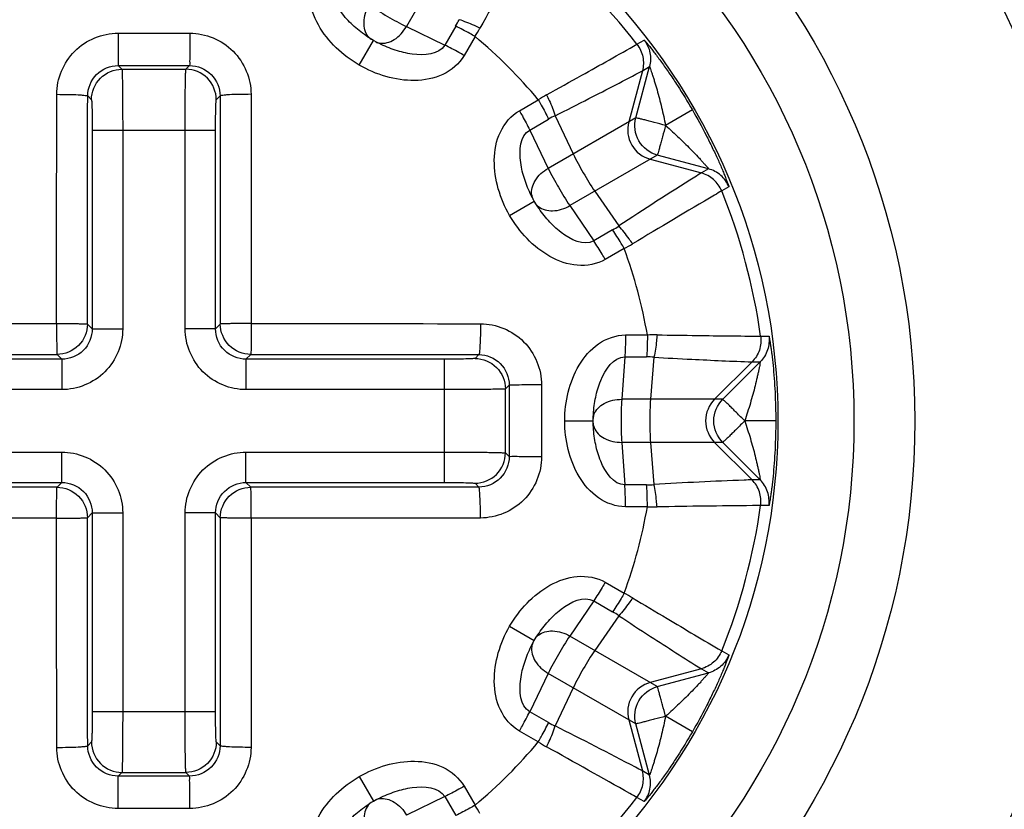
# Model space of a CAD drawing. Header units: millimetres. Extents: x 0 to 4000, y 0 to 3000.
# Tile 156 of 171: x 3214 to 3231, y 1613 to 1626. Entities that reach past the tile are written whole.
import ezdxf

# ---------------------------------------------------------------- set-up
doc = ezdxf.new("R2010")
doc.units = ezdxf.units.MM
doc.header["$LTSCALE"] = 219.99956
doc.layers.get('0').update_dxf_attribs({"linetype": 'CONTINUOUS'})

msp = doc.modelspace()

# ---------------------------------------------------------------- linework, layer by layer
at = {"color": 9, "linetype": 'CONTINUOUS'}
for p, q in [((3221.613, 1627.596), (3220.783, 1626.159)), ((3216.045, 1626.049), (3217.225, 1626.049)), ((3220.783, 1626.159), (3221.412, 1625.854)), ((3221.592, 1626.165), (3221.412, 1625.854)), ((3220.009, 1625.525), (3220.242, 1625.929)), ((3221.91, 1625.995), (3221.73, 1625.683)), ((3224.57, 1625.869), (3224.688, 1625.937)), ((3216.048, 1625.517), (3216.109, 1625.456)), ((3216.048, 1625.517), (3217.222, 1625.517)), ((3216.109, 1625.456), (3217.16, 1625.456)), ((3217.16, 1625.456), (3217.222, 1625.517)), ((3224.659, 1625.432), (3224.434, 1624.591)), ((3224.55, 1624.658), (3224.776, 1625.5)), ((3224.659, 1625.432), (3224.776, 1625.5)), ((3215.547, 1625.018), (3215.609, 1624.956)), ((3217.66, 1624.956), (3217.723, 1625.018)), ((3222.638, 1624.776), (3222.949, 1624.956)), ((3225.481, 1624.788), (3225.041, 1624.533)), ((3222.808, 1624.458), (3223.119, 1624.637)), ((3224.55, 1624.658), (3223.113, 1623.829)), ((3223.226, 1624.694), (3223.523, 1624.065)), ((3215.622, 1624.456), (3217.647, 1624.456)), ((3215.622, 1624.456), (3215.622, 1621.193)), ((3216.122, 1624.456), (3216.122, 1621.193)), ((3217.148, 1621.193), (3217.148, 1624.456)), ((3217.647, 1621.193), (3217.647, 1624.456)), ((3222.808, 1624.458), (3223.113, 1623.829)), ((3224.904, 1624.046), (3223.467, 1623.216)), ((3224.787, 1623.979), (3225.628, 1623.754)), ((3225.746, 1623.82), (3224.904, 1624.046)), ((3225.746, 1623.82), (3225.628, 1623.754)), ((3226.079, 1623.526), (3225.962, 1623.458)), ((3223.876, 1623.453), (3224.272, 1622.882)), ((3222.479, 1623.055), (3222.883, 1623.288)), ((3223.467, 1623.216), (3223.859, 1622.638)), ((3224.17, 1622.817), (3223.859, 1622.638)), ((3224.361, 1622.511), (3224.049, 1622.331)), ((3215.543, 1621.271), (3215.622, 1621.193)), ((3215.622, 1621.193), (3216.122, 1621.193)), ((3217.647, 1621.193), (3217.148, 1621.193)), ((3217.647, 1621.193), (3217.726, 1621.271)), ((3224.382, 1621.092), (3224.741, 1621.092)), ((3226.601, 1621.072), (3226.737, 1621.072)), ((3215.044, 1620.772), (3215.122, 1620.693)), ((3218.147, 1620.693), (3218.226, 1620.772)), ((3221.973, 1620.768), (3221.91, 1620.706)), ((3224.37, 1620.731), (3224.32, 1620.034)), ((3224.37, 1620.731), (3224.729, 1620.731)), ((3224.85, 1620.726), (3224.793, 1620.034)), ((3215.122, 1620.693), (3211.859, 1620.693)), ((3215.122, 1620.693), (3215.122, 1620.193)), ((3221.411, 1620.693), (3218.147, 1620.693)), ((3218.147, 1620.693), (3218.147, 1620.193)), ((3221.411, 1618.667), (3221.411, 1620.693)), ((3226.46, 1620.649), (3225.844, 1620.034)), ((3225.979, 1620.034), (3226.595, 1620.65)), ((3226.46, 1620.649), (3226.595, 1620.65)), ((3222.471, 1620.267), (3222.41, 1620.206)), ((3222.471, 1620.267), (3222.471, 1619.68)), ((3223.003, 1620.27), (3223.003, 1619.68)), ((3215.122, 1620.193), (3211.859, 1620.193)), ((3221.411, 1620.193), (3218.147, 1620.193)), ((3222.41, 1619.155), (3222.41, 1620.206)), ((3225.979, 1620.034), (3224.32, 1620.034)), ((3222.471, 1619.68), (3222.471, 1619.093)), ((3223.003, 1619.68), (3223.003, 1619.09)), ((3223.383, 1619.68), (3223.85, 1619.68)), ((3226.85, 1619.68), (3226.341, 1619.68)), ((3225.979, 1619.327), (3224.32, 1619.327)), ((3224.32, 1619.327), (3224.37, 1618.629)), ((3224.793, 1619.327), (3224.85, 1618.634)), ((3225.844, 1619.327), (3226.46, 1618.711)), ((3226.595, 1618.71), (3225.979, 1619.327)), ((3211.859, 1619.167), (3215.122, 1619.167)), ((3215.122, 1618.667), (3215.122, 1619.167)), ((3218.147, 1619.167), (3221.411, 1619.167)), ((3218.147, 1618.667), (3218.147, 1619.167)), ((3222.41, 1619.155), (3222.471, 1619.093)), ((3211.859, 1618.667), (3215.122, 1618.667)), ((3215.122, 1618.667), (3215.044, 1618.589)), ((3218.147, 1618.667), (3221.411, 1618.667)), ((3218.226, 1618.589), (3218.147, 1618.667)), ((3221.91, 1618.655), (3221.973, 1618.592)), ((3224.729, 1618.629), (3224.37, 1618.629)), ((3226.595, 1618.71), (3226.46, 1618.711)), ((3226.737, 1618.288), (3226.601, 1618.289)), ((3215.622, 1618.168), (3215.543, 1618.089)), ((3215.622, 1618.168), (3216.122, 1618.168)), ((3215.622, 1618.168), (3215.622, 1614.904)), ((3216.122, 1618.168), (3216.122, 1614.904)), ((3217.647, 1618.168), (3217.148, 1618.168)), ((3217.148, 1614.904), (3217.148, 1618.168)), ((3217.726, 1618.089), (3217.647, 1618.168)), ((3217.647, 1614.904), (3217.647, 1618.168)), ((3224.741, 1618.269), (3224.382, 1618.269)), ((3224.049, 1617.029), (3224.361, 1616.849)), ((3223.859, 1616.722), (3223.467, 1616.144)), ((3223.859, 1616.722), (3224.17, 1616.543)), ((3224.272, 1616.479), (3223.876, 1615.907)), ((3222.479, 1616.306), (3222.883, 1616.073)), ((3224.904, 1615.314), (3223.467, 1616.144)), ((3225.962, 1615.902), (3226.079, 1615.834)), ((3223.113, 1615.532), (3222.808, 1614.902)), ((3224.55, 1614.702), (3223.113, 1615.532)), ((3225.628, 1615.607), (3224.787, 1615.381)), ((3224.904, 1615.314), (3225.746, 1615.54)), ((3225.628, 1615.607), (3225.746, 1615.54)), ((3223.523, 1615.295), (3223.226, 1614.667)), ((3215.622, 1614.904), (3217.647, 1614.904)), ((3223.119, 1614.723), (3222.808, 1614.902)), ((3224.434, 1614.769), (3224.659, 1613.929)), ((3225.481, 1614.573), (3225.041, 1614.827)), ((3222.949, 1614.405), (3222.638, 1614.584)), ((3224.776, 1613.86), (3224.55, 1614.702)), ((3215.609, 1614.405), (3215.547, 1614.342)), ((3217.723, 1614.342), (3217.66, 1614.405)), ((3224.776, 1613.86), (3224.659, 1613.929)), ((3216.109, 1613.905), (3216.048, 1613.844)), ((3217.222, 1613.844), (3216.048, 1613.844)), ((3216.109, 1613.905), (3217.16, 1613.905)), ((3217.222, 1613.844), (3217.16, 1613.905)), ((3220.009, 1613.836), (3220.242, 1613.432)), ((3221.73, 1613.677), (3221.91, 1613.366)), ((3221.412, 1613.506), (3220.783, 1613.202)), ((3221.412, 1613.506), (3221.592, 1613.196)), ((3224.688, 1613.424), (3224.57, 1613.492)), ((3217.225, 1613.312), (3216.045, 1613.312))]:
    msp.add_line(p, q, dxfattribs=at)
at = {"color": 7, "linetype": 'CONTINUOUS'}
for p, q in [((3220.187, 1625.962), (3220.15, 1625.986)), ((3220.242, 1625.929), (3220.187, 1625.962)), ((3220.211, 1625.945), (3220.21, 1625.946)), ((3220.302, 1625.896), (3220.242, 1625.929)), ((3220.338, 1625.878), (3220.302, 1625.896)), ((3222.852, 1623.345), (3222.832, 1623.384)), ((3222.883, 1623.288), (3222.852, 1623.345)), ((3222.864, 1623.318), (3222.864, 1623.319)), ((3223.85, 1619.68), (3223.851, 1619.745)), ((3223.851, 1619.745), (3223.854, 1619.789)), ((3223.848, 1619.716), (3223.848, 1619.717)), ((3223.851, 1619.612), (3223.85, 1619.68)), ((3223.854, 1619.572), (3223.851, 1619.612)), ((3222.85, 1616.013), (3222.883, 1616.073)), ((3222.883, 1616.073), (3222.917, 1616.128)), ((3222.9, 1616.104), (3222.9, 1616.105)), ((3222.917, 1616.128), (3222.941, 1616.165)), ((3222.832, 1615.977), (3222.85, 1616.013)), ((3220.242, 1613.432), (3220.299, 1613.463)), ((3220.272, 1613.451), (3220.273, 1613.451)), ((3220.299, 1613.463), (3220.338, 1613.483))]:
    msp.add_line(p, q, dxfattribs=at)
for points in [[(3222.941, 1623.196), (3222.918, 1623.23), (3222.883, 1623.288)], [(3220.15, 1613.374), (3220.184, 1613.397), (3220.242, 1613.432)]]:
    msp.add_lwpolyline(points, dxfattribs=at)
for radius in [46.471, 46.465, 22, 19, 12.5, 11.5, 10.25]:
    msp.add_circle((3216.635, 1619.68), radius, dxfattribs=at)
at = {"color": 9, "linetype": 'CONTINUOUS'}
for radius in [46.245, 17, 15.5]:
    msp.add_circle((3216.635, 1619.68), radius, dxfattribs=at)
for centre, radius, start, end in [((3216.635, 1619.68), 10.063, 37.948, 52.052), ((3220.201, 1626.967), 1.606, 330.0064, 334.3129), ((3219.655, 1627.426), 2.67, 327.5963, 331.0046), ((3220.357, 1626.16), 0.26, 219.3101, 233.1928), ((3220.352, 1626.153), 0.251, 233.2566, 235.6306), ((3220.382, 1626.135), 0.25, 244.1849, 246.6395), ((3216.635, 1619.68), 8.228, 39.8768, 50.1232), ((3224.38, 1622.701), 2.67, 118.9954, 122.4037), ((3223.922, 1623.247), 1.606, 115.6871, 119.9936), ((3216.635, 1619.68), 10.063, 7.948, 22.052), ((3223.098, 1623.43), 0.26, 189.3101, 203.1926), ((3223.09, 1623.427), 0.251, 203.2564, 205.6306), ((3223.107, 1623.396), 0.25, 214.1849, 216.6414), ((3223.367, 1624.208), 1.606, 300.0064, 304.3129), ((3223.123, 1624.878), 2.67, 297.5963, 301.0046), ((3216.635, 1619.68), 8.228, 9.8768, 20.1232), ((3224.853, 1618.423), 2.67, 88.9954, 92.4037), ((3224.729, 1619.125), 1.606, 85.6871, 89.9936), ((3224.107, 1619.696), 0.26, 159.3101, 173.1928), ((3224.099, 1619.698), 0.251, 173.2566, 175.6306), ((3224.098, 1619.662), 0.25, 184.1849, 186.6414), ((3224.729, 1620.235), 1.606, 270.0064, 274.3129), ((3216.635, 1619.68), 10.063, 337.948, 352.052), ((3216.635, 1619.68), 8.228, 339.8768, 350.1232), ((3224.853, 1620.937), 2.67, 267.5963, 271.0046), ((3223.123, 1614.483), 2.67, 58.9954, 62.4037), ((3223.367, 1615.153), 1.606, 55.6871, 59.9936), ((3223.089, 1615.933), 0.25, 154.1849, 156.6416), ((3223.107, 1615.963), 0.251, 143.2566, 145.6306), ((3223.114, 1615.958), 0.26, 129.3101, 143.1928), ((3223.922, 1616.114), 1.606, 240.0064, 244.3129), ((3216.635, 1619.68), 8.228, 309.8768, 320.1232), ((3224.38, 1616.659), 2.67, 237.5963, 241.0046), ((3220.382, 1613.225), 0.251, 113.2561, 115.6306), ((3220.385, 1613.217), 0.26, 99.3101, 113.1923), ((3216.635, 1619.68), 10.063, 307.948, 322.052), ((3220.351, 1613.208), 0.25, 124.1849, 126.6414), ((3219.655, 1611.935), 2.67, 28.9954, 32.4037)]:
    msp.add_arc(centre, radius, start, end, dxfattribs=at)
for points, knots in [([(3222.823, 1627.616), (3222.801, 1627.577), (3222.522, 1627.083), (3222.244, 1626.588), (3221.991, 1626.131)], [0, 0, 0, 0, 0.079111, 1, 1, 1, 1]), ([(3220.009, 1625.525), (3219.872, 1625.604), (3219.614, 1625.795), (3219.315, 1626.171), (3219.149, 1626.627), (3219.208, 1626.959), (3219.286, 1627.095)], [0, 0, 0, 0, 0.251405, 0.502411, 0.752354, 1, 1, 1, 1]), ([(3220.15, 1625.986), (3220.072, 1626.039), (3219.92, 1626.158), (3219.668, 1626.412), (3219.5, 1626.745), (3219.593, 1626.905)], [0, 0, 0, 0, 0.252369, 0.506331, 1, 1, 1, 1]), ([(3220.156, 1625.995), (3220.105, 1626.058), (3220.061, 1626.25), (3220.12, 1626.428), (3220.171, 1626.512)], [0, 0, 0, 0, 0.45178, 1, 1, 1, 1]), ([(3221.991, 1626.131), (3221.961, 1626.146), (3221.849, 1626.198), (3221.734, 1626.245), (3221.648, 1626.271)], [0, 0, 0, 0, 0.273859, 1, 1, 1, 1]), ([(3215.039, 1625.045), (3215.039, 1625.301), (3215.255, 1625.835), (3215.788, 1626.048), (3216.045, 1626.049)], [0, 0, 0, 0, 0.49961, 1, 1, 1, 1]), ([(3216.045, 1626.049), (3216.045, 1625.983), (3216.046, 1625.86), (3216.044, 1625.697), (3216.05, 1625.586), (3216.045, 1625.531), (3216.048, 1625.517)], [0, 0, 0, 0, 0.372088, 0.694265, 0.915353, 1, 1, 1, 1]), ([(3217.225, 1626.049), (3217.225, 1625.983), (3217.224, 1625.86), (3217.226, 1625.697), (3217.22, 1625.586), (3217.225, 1625.531), (3217.222, 1625.517)], [0, 0, 0, 0, 0.372088, 0.694265, 0.915353, 1, 1, 1, 1]), ([(3217.225, 1626.049), (3217.481, 1626.048), (3218.015, 1625.835), (3218.23, 1625.301), (3218.23, 1625.045)], [0, 0, 0, 0, 0.500387, 1, 1, 1, 1]), ([(3220.344, 1625.887), (3220.424, 1625.874), (3220.613, 1625.933), (3220.734, 1626.074), (3220.783, 1626.159)], [0, 0, 0, 0, 0.451959, 1, 1, 1, 1]), ([(3221.91, 1625.995), (3221.881, 1626.011), (3221.777, 1626.071), (3221.671, 1626.127), (3221.592, 1626.165)], [0, 0, 0, 0, 0.275397, 1, 1, 1, 1]), ([(3224.688, 1625.937), (3224.691, 1625.938), (3224.7, 1625.922), (3224.717, 1625.908), (3224.746, 1625.87), (3224.783, 1625.826), (3224.827, 1625.769), (3224.897, 1625.678), (3224.993, 1625.547), (3225.114, 1625.375), (3225.281, 1625.122), (3225.403, 1624.924), (3225.481, 1624.788)], [0, 0, 0, 0, 0.007021, 0.026894, 0.058785, 0.101353, 0.153098, 0.212479, 0.348774, 0.501148, 0.663183, 1, 1, 1, 1]), ([(3224.688, 1625.937), (3224.734, 1625.876), (3224.801, 1625.732), (3224.796, 1625.574), (3224.776, 1625.5)], [0, 0, 0, 0, 0.500011, 1, 1, 1, 1]), ([(3221.412, 1625.854), (3221.32, 1625.694), (3220.948, 1625.674), (3220.602, 1625.765), (3220.423, 1625.837), (3220.338, 1625.878)], [0, 0, 0, 0, 0.493667, 0.747653, 1, 1, 1, 1]), ([(3221.73, 1625.683), (3221.702, 1625.7), (3221.597, 1625.759), (3221.491, 1625.816), (3221.412, 1625.854)], [0, 0, 0, 0, 0.27541, 1, 1, 1, 1]), ([(3223.086, 1625.037), (3223.278, 1625.143), (3223.774, 1625.419), (3224.268, 1625.697), (3224.57, 1625.869)], [0, 0, 0, 0, 0.387678, 1, 1, 1, 1]), ([(3224.57, 1625.869), (3224.617, 1625.808), (3224.684, 1625.664), (3224.679, 1625.505), (3224.659, 1625.432)], [0, 0, 0, 0, 0.500017, 1, 1, 1, 1]), ([(3221.73, 1625.683), (3221.652, 1625.548), (3221.394, 1625.331), (3220.916, 1625.246), (3220.441, 1625.318), (3220.146, 1625.445), (3220.009, 1625.525)], [0, 0, 0, 0, 0.24767, 0.497652, 0.748684, 1, 1, 1, 1]), ([(3215.547, 1625.018), (3215.547, 1625.146), (3215.655, 1625.411), (3215.92, 1625.517), (3216.048, 1625.517)], [0, 0, 0, 0, 0.499311, 1, 1, 1, 1]), ([(3215.609, 1624.956), (3215.609, 1625.083), (3215.716, 1625.349), (3215.982, 1625.456), (3216.109, 1625.456)], [0, 0, 0, 0, 0.5, 1, 1, 1, 1]), ([(3216.109, 1625.456), (3216.113, 1625.449), (3216.11, 1625.419), (3216.116, 1625.361), (3216.116, 1625.268), (3216.119, 1625.145), (3216.12, 1624.997), (3216.121, 1624.764), (3216.122, 1624.582), (3216.122, 1624.456)], [0, 0, 0, 0, 0.023733, 0.083656, 0.177609, 0.302109, 0.452546, 0.623307, 1, 1, 1, 1]), ([(3217.148, 1624.456), (3217.148, 1624.582), (3217.148, 1624.764), (3217.15, 1624.997), (3217.151, 1625.145), (3217.154, 1625.268), (3217.154, 1625.361), (3217.159, 1625.419), (3217.157, 1625.449), (3217.16, 1625.456)], [0, 0, 0, 0, 0.376693, 0.547454, 0.697891, 0.822391, 0.916344, 0.976267, 1, 1, 1, 1]), ([(3217.222, 1625.517), (3217.349, 1625.517), (3217.615, 1625.411), (3217.722, 1625.146), (3217.723, 1625.018)], [0, 0, 0, 0, 0.500685, 1, 1, 1, 1]), ([(3223.226, 1624.694), (3223.412, 1624.786), (3223.891, 1625.029), (3224.367, 1625.278), (3224.659, 1625.432)], [0, 0, 0, 0, 0.38633, 1, 1, 1, 1]), ([(3224.776, 1625.5), (3224.779, 1625.502), (3224.781, 1625.479), (3224.793, 1625.463), (3224.806, 1625.418), (3224.823, 1625.37), (3224.841, 1625.312), (3224.868, 1625.228), (3224.901, 1625.115), (3224.939, 1624.975), (3224.988, 1624.781), (3225.02, 1624.633), (3225.041, 1624.533)], [0, 0, 0, 0, 0.010267, 0.03933, 0.082841, 0.136443, 0.196904, 0.262077, 0.401237, 0.547208, 0.696718, 1, 1, 1, 1]), ([(3215.039, 1625.045), (3215.103, 1625.045), (3215.22, 1625.044), (3215.36, 1625.04), (3215.451, 1625.034), (3215.5, 1625.03), (3215.527, 1625.024), (3215.545, 1625.022), (3215.547, 1625.018)], [0, 0, 0, 0, 0.374244, 0.694667, 0.819317, 0.913643, 0.974306, 1, 1, 1, 1]), ([(3215.609, 1624.956), (3215.612, 1624.953), (3215.611, 1624.937), (3215.616, 1624.909), (3215.616, 1624.862), (3215.62, 1624.772), (3215.621, 1624.635), (3215.622, 1624.519), (3215.622, 1624.456)], [0, 0, 0, 0, 0.024103, 0.08412, 0.178068, 0.302511, 0.623529, 1, 1, 1, 1]), ([(3217.647, 1624.456), (3217.647, 1624.519), (3217.648, 1624.635), (3217.65, 1624.772), (3217.653, 1624.862), (3217.654, 1624.909), (3217.658, 1624.937), (3217.657, 1624.953), (3217.66, 1624.956)], [0, 0, 0, 0, 0.376471, 0.697489, 0.821932, 0.91588, 0.975897, 1, 1, 1, 1]), ([(3218.23, 1625.045), (3218.167, 1625.045), (3218.049, 1625.044), (3217.909, 1625.04), (3217.819, 1625.034), (3217.77, 1625.03), (3217.742, 1625.024), (3217.725, 1625.022), (3217.723, 1625.018)], [0, 0, 0, 0, 0.374244, 0.694667, 0.819317, 0.913643, 0.974306, 1, 1, 1, 1]), ([(3222.949, 1624.956), (3222.966, 1624.927), (3223.025, 1624.822), (3223.082, 1624.716), (3223.119, 1624.637)], [0, 0, 0, 0, 0.275397, 1, 1, 1, 1]), ([(3223.086, 1625.037), (3223.101, 1625.006), (3223.153, 1624.894), (3223.2, 1624.779), (3223.226, 1624.694)], [0, 0, 0, 0, 0.273859, 1, 1, 1, 1]), ([(3222.479, 1623.055), (3222.4, 1623.192), (3222.273, 1623.486), (3222.201, 1623.962), (3222.285, 1624.439), (3222.503, 1624.698), (3222.638, 1624.776)], [0, 0, 0, 0, 0.251397, 0.50241, 0.752354, 1, 1, 1, 1]), ([(3222.638, 1624.776), (3222.655, 1624.747), (3222.714, 1624.643), (3222.771, 1624.537), (3222.808, 1624.458)], [0, 0, 0, 0, 0.275412, 1, 1, 1, 1]), ([(3225.481, 1624.788), (3225.56, 1624.652), (3225.671, 1624.447), (3225.806, 1624.175), (3225.895, 1623.985), (3225.96, 1623.836), (3226.004, 1623.73), (3226.031, 1623.663), (3226.051, 1623.609), (3226.07, 1623.566), (3226.072, 1623.544), (3226.082, 1623.528), (3226.079, 1623.526)], [0, 0, 0, 0, 0.336945, 0.498951, 0.651301, 0.78757, 0.846938, 0.89867, 0.94122, 0.973108, 0.99298, 1, 1, 1, 1]), ([(3225.041, 1624.533), (3224.979, 1624.55), (3224.889, 1624.574), (3224.775, 1624.604), (3224.701, 1624.623), (3224.641, 1624.637), (3224.595, 1624.651), (3224.568, 1624.653), (3224.553, 1624.66), (3224.55, 1624.658)], [0, 0, 0, 0, 0.378906, 0.550744, 0.701879, 0.826588, 0.919973, 0.978493, 1, 1, 1, 1]), ([(3222.832, 1623.384), (3222.791, 1623.469), (3222.719, 1623.648), (3222.628, 1623.993), (3222.648, 1624.366), (3222.808, 1624.458)], [0, 0, 0, 0, 0.252365, 0.50633, 1, 1, 1, 1]), ([(3225.041, 1624.533), (3225.024, 1624.472), (3225, 1624.382), (3224.969, 1624.268), (3224.949, 1624.195), (3224.931, 1624.135), (3224.919, 1624.089), (3224.908, 1624.064), (3224.907, 1624.048), (3224.904, 1624.046)], [0, 0, 0, 0, 0.378879, 0.550724, 0.701866, 0.826578, 0.919969, 0.978492, 1, 1, 1, 1]), ([(3225.041, 1624.533), (3225.117, 1624.466), (3225.228, 1624.364), (3225.372, 1624.224), (3225.475, 1624.121), (3225.556, 1624.036), (3225.616, 1623.971), (3225.656, 1623.927), (3225.689, 1623.888), (3225.722, 1623.854), (3225.73, 1623.836), (3225.749, 1623.822), (3225.746, 1623.82)], [0, 0, 0, 0, 0.303306, 0.4528, 0.598768, 0.737925, 0.803063, 0.863551, 0.917128, 0.960661, 0.989718, 1, 1, 1, 1]), ([(3222.842, 1623.388), (3222.829, 1623.469), (3222.887, 1623.657), (3223.027, 1623.781), (3223.113, 1623.829)], [0, 0, 0, 0, 0.45178, 1, 1, 1, 1]), ([(3226.079, 1623.526), (3226.051, 1623.597), (3225.959, 1623.726), (3225.819, 1623.801), (3225.746, 1623.82)], [0, 0, 0, 0, 0.500011, 1, 1, 1, 1]), ([(3225.628, 1623.754), (3225.592, 1623.731), (3225.137, 1623.444), (3224.685, 1623.155), (3224.272, 1622.882)], [0, 0, 0, 0, 0.079271, 1, 1, 1, 1]), ([(3225.962, 1623.458), (3225.933, 1623.529), (3225.842, 1623.659), (3225.701, 1623.734), (3225.628, 1623.754)], [0, 0, 0, 0, 0.500017, 1, 1, 1, 1]), ([(3225.962, 1623.458), (3225.923, 1623.436), (3225.435, 1623.147), (3224.947, 1622.858), (3224.499, 1622.589)], [0, 0, 0, 0, 0.079111, 1, 1, 1, 1]), ([(3223.859, 1622.638), (3223.699, 1622.545), (3223.367, 1622.714), (3223.113, 1622.966), (3222.994, 1623.118), (3222.941, 1623.196)], [0, 0, 0, 0, 0.493666, 0.747628, 1, 1, 1, 1]), ([(3222.951, 1623.201), (3223.014, 1623.15), (3223.206, 1623.106), (3223.382, 1623.167), (3223.467, 1623.216)], [0, 0, 0, 0, 0.451959, 1, 1, 1, 1]), ([(3224.049, 1622.331), (3223.914, 1622.253), (3223.581, 1622.194), (3223.126, 1622.36), (3222.75, 1622.66), (3222.559, 1622.917), (3222.479, 1623.055)], [0, 0, 0, 0, 0.247646, 0.497588, 0.748594, 1, 1, 1, 1]), ([(3224.361, 1622.511), (3224.344, 1622.54), (3224.283, 1622.643), (3224.219, 1622.746), (3224.17, 1622.817)], [0, 0, 0, 0, 0.275397, 1, 1, 1, 1]), ([(3224.499, 1622.589), (3224.48, 1622.617), (3224.409, 1622.718), (3224.333, 1622.816), (3224.272, 1622.882)], [0, 0, 0, 0, 0.273859, 1, 1, 1, 1]), ([(3224.049, 1622.331), (3224.033, 1622.36), (3223.972, 1622.464), (3223.909, 1622.566), (3223.859, 1622.638)], [0, 0, 0, 0, 0.275411, 1, 1, 1, 1]), ([(3215.036, 1621.279), (3215.099, 1621.279), (3215.217, 1621.279), (3215.356, 1621.278), (3215.448, 1621.276), (3215.495, 1621.275), (3215.525, 1621.272), (3215.54, 1621.273), (3215.543, 1621.271)], [0, 0, 0, 0, 0.37552, 0.696872, 0.821725, 0.915986, 0.976132, 1, 1, 1, 1]), ([(3215.036, 1621.279), (3215.037, 1621.216), (3215.035, 1621.123), (3215.037, 1621.005), (3215.038, 1620.93), (3215.039, 1620.868), (3215.04, 1620.819), (3215.043, 1620.792), (3215.04, 1620.774), (3215.044, 1620.772)], [0, 0, 0, 0, 0.375454, 0.546181, 0.696782, 0.821627, 0.915889, 0.975981, 1, 1, 1, 1]), ([(3216.122, 1621.193), (3216.122, 1620.938), (3215.909, 1620.406), (3215.377, 1620.193), (3215.122, 1620.193)], [0, 0, 0, 0, 0.500002, 1, 1, 1, 1]), ([(3215.622, 1621.193), (3215.622, 1621.065), (3215.516, 1620.799), (3215.25, 1620.693), (3215.122, 1620.693)], [0, 0, 0, 0, 0.500002, 1, 1, 1, 1]), ([(3218.147, 1620.193), (3217.892, 1620.193), (3217.361, 1620.406), (3217.148, 1620.938), (3217.148, 1621.193)], [0, 0, 0, 0, 0.499998, 1, 1, 1, 1]), ([(3218.147, 1620.693), (3218.02, 1620.693), (3217.754, 1620.799), (3217.647, 1621.065), (3217.647, 1621.193)], [0, 0, 0, 0, 0.499998, 1, 1, 1, 1]), ([(3218.234, 1621.279), (3218.17, 1621.278), (3218.078, 1621.28), (3217.96, 1621.278), (3217.884, 1621.277), (3217.822, 1621.276), (3217.773, 1621.275), (3217.746, 1621.272), (3217.728, 1621.275), (3217.726, 1621.271)], [0, 0, 0, 0, 0.375453, 0.54618, 0.696781, 0.821626, 0.915887, 0.975979, 1, 1, 1, 1]), ([(3218.234, 1621.279), (3218.234, 1621.216), (3218.233, 1621.098), (3218.232, 1620.958), (3218.23, 1620.867), (3218.23, 1620.819), (3218.227, 1620.79), (3218.228, 1620.775), (3218.226, 1620.772)], [0, 0, 0, 0, 0.375521, 0.696873, 0.821727, 0.915987, 0.976133, 1, 1, 1, 1]), ([(3222, 1621.276), (3222, 1621.212), (3221.998, 1621.094), (3221.994, 1620.955), (3221.988, 1620.864), (3221.985, 1620.815), (3221.979, 1620.788), (3221.977, 1620.77), (3221.973, 1620.768)], [0, 0, 0, 0, 0.374244, 0.694667, 0.819317, 0.913643, 0.974306, 1, 1, 1, 1]), ([(3222, 1621.276), (3222.256, 1621.276), (3222.789, 1621.06), (3223.003, 1620.526), (3223.003, 1620.27)], [0, 0, 0, 0, 0.49961, 1, 1, 1, 1]), ([(3223.383, 1619.68), (3223.383, 1619.839), (3223.421, 1620.157), (3223.596, 1620.605), (3223.908, 1620.976), (3224.225, 1621.091), (3224.382, 1621.092)], [0, 0, 0, 0, 0.251405, 0.502411, 0.752354, 1, 1, 1, 1]), ([(3224.382, 1621.092), (3224.382, 1621.058), (3224.381, 1620.938), (3224.377, 1620.818), (3224.37, 1620.731)], [0, 0, 0, 0, 0.275412, 1, 1, 1, 1]), ([(3224.741, 1621.092), (3224.741, 1621.058), (3224.74, 1620.938), (3224.736, 1620.818), (3224.729, 1620.731)], [0, 0, 0, 0, 0.275397, 1, 1, 1, 1]), ([(3224.9, 1621.093), (3224.897, 1621.06), (3224.887, 1620.937), (3224.87, 1620.814), (3224.85, 1620.726)], [0, 0, 0, 0, 0.273859, 1, 1, 1, 1]), ([(3224.9, 1621.093), (3225.119, 1621.09), (3225.687, 1621.081), (3226.254, 1621.074), (3226.601, 1621.072)], [0, 0, 0, 0, 0.38759, 1, 1, 1, 1]), ([(3226.601, 1621.072), (3226.612, 1620.996), (3226.598, 1620.838), (3226.514, 1620.703), (3226.46, 1620.649)], [0, 0, 0, 0, 0.500017, 1, 1, 1, 1]), ([(3226.737, 1621.072), (3226.747, 1620.996), (3226.733, 1620.839), (3226.649, 1620.704), (3226.595, 1620.65)], [0, 0, 0, 0, 0.500011, 1, 1, 1, 1]), ([(3226.737, 1621.072), (3226.74, 1621.072), (3226.74, 1621.053), (3226.748, 1621.032), (3226.754, 1620.986), (3226.764, 1620.929), (3226.774, 1620.858), (3226.789, 1620.743), (3226.807, 1620.582), (3226.825, 1620.373), (3226.844, 1620.07), (3226.85, 1619.837), (3226.85, 1619.68)], [0, 0, 0, 0, 0.007021, 0.026885, 0.058771, 0.101321, 0.153056, 0.212426, 0.3487, 0.501051, 0.663057, 1, 1, 1, 1]), ([(3221.973, 1620.768), (3222.1, 1620.768), (3222.365, 1620.66), (3222.471, 1620.395), (3222.471, 1620.267)], [0, 0, 0, 0, 0.499311, 1, 1, 1, 1]), ([(3223.854, 1619.789), (3223.86, 1619.883), (3223.888, 1620.074), (3223.982, 1620.419), (3224.185, 1620.731), (3224.37, 1620.731)], [0, 0, 0, 0, 0.252369, 0.506331, 1, 1, 1, 1]), ([(3224.85, 1620.726), (3225.057, 1620.714), (3225.593, 1620.685), (3226.13, 1620.661), (3226.46, 1620.649)], [0, 0, 0, 0, 0.386239, 1, 1, 1, 1]), ([(3221.91, 1620.706), (3221.908, 1620.703), (3221.892, 1620.704), (3221.864, 1620.699), (3221.816, 1620.699), (3221.727, 1620.695), (3221.59, 1620.694), (3221.473, 1620.693), (3221.411, 1620.693)], [0, 0, 0, 0, 0.024103, 0.084116, 0.178067, 0.302512, 0.62353, 1, 1, 1, 1]), ([(3221.91, 1620.706), (3222.038, 1620.706), (3222.303, 1620.599), (3222.41, 1620.333), (3222.41, 1620.206)], [0, 0, 0, 0, 0.5, 1, 1, 1, 1]), ([(3226.595, 1620.65), (3226.599, 1620.65), (3226.589, 1620.629), (3226.591, 1620.609), (3226.58, 1620.564), (3226.571, 1620.513), (3226.558, 1620.454), (3226.538, 1620.368), (3226.511, 1620.254), (3226.474, 1620.114), (3226.419, 1619.921), (3226.373, 1619.776), (3226.341, 1619.68)], [0, 0, 0, 0, 0.010279, 0.039332, 0.082868, 0.136447, 0.196938, 0.262076, 0.401233, 0.5472, 0.696694, 1, 1, 1, 1]), ([(3223.003, 1620.27), (3222.937, 1620.27), (3222.814, 1620.269), (3222.652, 1620.271), (3222.541, 1620.265), (3222.486, 1620.27), (3222.471, 1620.267)], [0, 0, 0, 0, 0.372088, 0.694265, 0.915353, 1, 1, 1, 1]), ([(3222.41, 1620.206), (3222.403, 1620.202), (3222.374, 1620.205), (3222.316, 1620.199), (3222.222, 1620.199), (3222.1, 1620.196), (3221.951, 1620.195), (3221.719, 1620.193), (3221.536, 1620.193), (3221.411, 1620.193)], [0, 0, 0, 0, 0.023733, 0.083656, 0.177609, 0.302109, 0.452546, 0.623307, 1, 1, 1, 1]), ([(3223.864, 1619.788), (3223.893, 1619.864), (3224.038, 1619.998), (3224.221, 1620.035), (3224.32, 1620.034)], [0, 0, 0, 0, 0.45178, 1, 1, 1, 1]), ([(3226.341, 1619.68), (3226.296, 1619.725), (3226.23, 1619.791), (3226.146, 1619.874), (3226.092, 1619.927), (3226.047, 1619.97), (3226.014, 1620.004), (3225.991, 1620.02), (3225.983, 1620.034), (3225.979, 1620.034)], [0, 0, 0, 0, 0.378906, 0.550744, 0.701879, 0.826588, 0.919973, 0.978493, 1, 1, 1, 1]), ([(3224.382, 1618.269), (3224.225, 1618.269), (3223.908, 1618.384), (3223.596, 1618.756), (3223.421, 1619.203), (3223.383, 1619.522), (3223.383, 1619.68)], [0, 0, 0, 0, 0.247646, 0.497588, 0.748594, 1, 1, 1, 1]), ([(3226.341, 1619.68), (3226.296, 1619.635), (3226.23, 1619.569), (3226.146, 1619.486), (3226.092, 1619.433), (3226.047, 1619.391), (3226.014, 1619.356), (3225.991, 1619.34), (3225.983, 1619.327), (3225.979, 1619.327)], [0, 0, 0, 0, 0.378879, 0.550724, 0.701866, 0.826578, 0.919969, 0.978492, 1, 1, 1, 1]), ([(3226.341, 1619.68), (3226.373, 1619.584), (3226.419, 1619.439), (3226.474, 1619.247), (3226.511, 1619.106), (3226.538, 1618.992), (3226.558, 1618.906), (3226.571, 1618.847), (3226.58, 1618.797), (3226.591, 1618.751), (3226.589, 1618.732), (3226.599, 1618.71), (3226.595, 1618.71)], [0, 0, 0, 0, 0.303306, 0.4528, 0.598767, 0.737924, 0.803063, 0.863553, 0.917132, 0.960668, 0.989721, 1, 1, 1, 1]), ([(3226.85, 1619.68), (3226.85, 1619.523), (3226.844, 1619.291), (3226.825, 1618.988), (3226.807, 1618.778), (3226.789, 1618.617), (3226.774, 1618.503), (3226.764, 1618.431), (3226.754, 1618.375), (3226.748, 1618.328), (3226.74, 1618.307), (3226.74, 1618.288), (3226.737, 1618.288)], [0, 0, 0, 0, 0.336943, 0.49895, 0.6513, 0.787574, 0.846945, 0.898679, 0.94123, 0.973115, 0.992979, 1, 1, 1, 1]), ([(3224.37, 1618.629), (3224.185, 1618.629), (3223.982, 1618.941), (3223.888, 1619.286), (3223.86, 1619.478), (3223.854, 1619.572)], [0, 0, 0, 0, 0.493667, 0.747628, 1, 1, 1, 1]), ([(3223.865, 1619.571), (3223.894, 1619.495), (3224.038, 1619.361), (3224.221, 1619.327), (3224.32, 1619.327)], [0, 0, 0, 0, 0.451959, 1, 1, 1, 1]), ([(3215.122, 1619.167), (3215.377, 1619.167), (3215.909, 1618.954), (3216.122, 1618.423), (3216.122, 1618.168)], [0, 0, 0, 0, 0.499998, 1, 1, 1, 1]), ([(3217.148, 1618.168), (3217.148, 1618.423), (3217.361, 1618.954), (3217.892, 1619.167), (3218.147, 1619.167)], [0, 0, 0, 0, 0.500002, 1, 1, 1, 1]), ([(3221.411, 1619.167), (3221.536, 1619.167), (3221.719, 1619.167), (3221.951, 1619.165), (3222.1, 1619.164), (3222.222, 1619.161), (3222.316, 1619.161), (3222.374, 1619.155), (3222.403, 1619.158), (3222.41, 1619.155)], [0, 0, 0, 0, 0.376693, 0.547454, 0.697891, 0.822391, 0.916344, 0.976267, 1, 1, 1, 1]), ([(3222.471, 1619.093), (3222.471, 1618.966), (3222.365, 1618.7), (3222.1, 1618.593), (3221.973, 1618.592)], [0, 0, 0, 0, 0.500685, 1, 1, 1, 1]), ([(3223.003, 1619.09), (3223.003, 1618.834), (3222.789, 1618.3), (3222.256, 1618.085), (3222, 1618.084)], [0, 0, 0, 0, 0.500387, 1, 1, 1, 1]), ([(3223.003, 1619.09), (3222.937, 1619.09), (3222.814, 1619.091), (3222.652, 1619.089), (3222.541, 1619.095), (3222.486, 1619.09), (3222.471, 1619.093)], [0, 0, 0, 0, 0.372088, 0.694265, 0.915353, 1, 1, 1, 1]), ([(3215.122, 1618.667), (3215.25, 1618.668), (3215.516, 1618.561), (3215.622, 1618.295), (3215.622, 1618.168)], [0, 0, 0, 0, 0.499998, 1, 1, 1, 1]), ([(3217.647, 1618.168), (3217.647, 1618.295), (3217.754, 1618.561), (3218.02, 1618.668), (3218.147, 1618.667)], [0, 0, 0, 0, 0.500002, 1, 1, 1, 1]), ([(3221.411, 1618.667), (3221.473, 1618.667), (3221.59, 1618.667), (3221.727, 1618.665), (3221.816, 1618.662), (3221.864, 1618.661), (3221.892, 1618.657), (3221.908, 1618.658), (3221.91, 1618.655)], [0, 0, 0, 0, 0.37647, 0.697488, 0.821933, 0.915884, 0.975897, 1, 1, 1, 1]), ([(3224.382, 1618.269), (3224.382, 1618.302), (3224.381, 1618.422), (3224.377, 1618.543), (3224.37, 1618.629)], [0, 0, 0, 0, 0.275411, 1, 1, 1, 1]), ([(3224.741, 1618.269), (3224.741, 1618.302), (3224.74, 1618.422), (3224.736, 1618.543), (3224.729, 1618.629)], [0, 0, 0, 0, 0.275397, 1, 1, 1, 1]), ([(3226.46, 1618.711), (3226.417, 1618.71), (3225.88, 1618.689), (3225.343, 1618.664), (3224.85, 1618.634)], [0, 0, 0, 0, 0.079271, 1, 1, 1, 1]), ([(3224.9, 1618.267), (3224.897, 1618.301), (3224.887, 1618.424), (3224.87, 1618.547), (3224.85, 1618.634)], [0, 0, 0, 0, 0.273859, 1, 1, 1, 1]), ([(3226.601, 1618.289), (3226.612, 1618.364), (3226.598, 1618.523), (3226.514, 1618.657), (3226.46, 1618.711)], [0, 0, 0, 0, 0.500017, 1, 1, 1, 1]), ([(3226.737, 1618.288), (3226.747, 1618.364), (3226.733, 1618.522), (3226.649, 1618.656), (3226.595, 1618.71)], [0, 0, 0, 0, 0.500011, 1, 1, 1, 1]), ([(3215.036, 1618.081), (3215.037, 1618.145), (3215.035, 1618.237), (3215.037, 1618.355), (3215.038, 1618.431), (3215.039, 1618.493), (3215.04, 1618.542), (3215.043, 1618.569), (3215.04, 1618.587), (3215.044, 1618.589)], [0, 0, 0, 0, 0.375454, 0.546181, 0.696782, 0.821627, 0.915889, 0.975981, 1, 1, 1, 1]), ([(3218.234, 1618.081), (3218.233, 1618.145), (3218.234, 1618.237), (3218.232, 1618.355), (3218.232, 1618.431), (3218.23, 1618.493), (3218.23, 1618.542), (3218.226, 1618.569), (3218.229, 1618.587), (3218.226, 1618.589)], [0, 0, 0, 0, 0.375454, 0.546181, 0.696782, 0.821627, 0.915889, 0.975981, 1, 1, 1, 1]), ([(3222, 1618.084), (3222, 1618.148), (3221.998, 1618.266), (3221.994, 1618.406), (3221.988, 1618.496), (3221.985, 1618.545), (3221.979, 1618.573), (3221.977, 1618.59), (3221.973, 1618.592)], [0, 0, 0, 0, 0.374244, 0.694667, 0.819317, 0.913643, 0.974306, 1, 1, 1, 1]), ([(3226.601, 1618.289), (3226.556, 1618.288), (3225.989, 1618.283), (3225.422, 1618.276), (3224.9, 1618.267)], [0, 0, 0, 0, 0.079111, 1, 1, 1, 1]), ([(3215.036, 1618.081), (3215.099, 1618.081), (3215.217, 1618.082), (3215.356, 1618.082), (3215.448, 1618.085), (3215.495, 1618.085), (3215.525, 1618.088), (3215.54, 1618.087), (3215.543, 1618.089)], [0, 0, 0, 0, 0.37552, 0.696872, 0.821726, 0.915986, 0.976132, 1, 1, 1, 1]), ([(3218.234, 1618.081), (3218.17, 1618.081), (3218.052, 1618.082), (3217.913, 1618.082), (3217.822, 1618.085), (3217.774, 1618.085), (3217.745, 1618.088), (3217.73, 1618.087), (3217.726, 1618.089)], [0, 0, 0, 0, 0.37552, 0.696872, 0.821725, 0.915986, 0.976132, 1, 1, 1, 1]), ([(3222.479, 1616.306), (3222.559, 1616.443), (3222.75, 1616.701), (3223.126, 1617), (3223.581, 1617.166), (3223.914, 1617.107), (3224.049, 1617.029)], [0, 0, 0, 0, 0.251405, 0.502411, 0.752354, 1, 1, 1, 1]), ([(3224.049, 1617.029), (3224.033, 1617), (3223.972, 1616.897), (3223.909, 1616.794), (3223.859, 1616.722)], [0, 0, 0, 0, 0.275412, 1, 1, 1, 1]), ([(3224.361, 1616.849), (3224.344, 1616.821), (3224.283, 1616.717), (3224.219, 1616.615), (3224.17, 1616.543)], [0, 0, 0, 0, 0.275397, 1, 1, 1, 1]), ([(3222.941, 1616.165), (3222.994, 1616.243), (3223.113, 1616.395), (3223.367, 1616.646), (3223.699, 1616.815), (3223.859, 1616.722)], [0, 0, 0, 0, 0.252369, 0.506331, 1, 1, 1, 1]), ([(3224.499, 1616.772), (3224.48, 1616.744), (3224.409, 1616.642), (3224.333, 1616.544), (3224.272, 1616.479)], [0, 0, 0, 0, 0.273859, 1, 1, 1, 1]), ([(3224.499, 1616.772), (3224.687, 1616.658), (3225.174, 1616.367), (3225.662, 1616.078), (3225.962, 1615.902)], [0, 0, 0, 0, 0.387678, 1, 1, 1, 1]), ([(3224.272, 1616.479), (3224.445, 1616.364), (3224.895, 1616.071), (3225.349, 1615.782), (3225.628, 1615.607)], [0, 0, 0, 0, 0.38633, 1, 1, 1, 1]), ([(3222.638, 1614.584), (3222.503, 1614.663), (3222.285, 1614.921), (3222.201, 1615.399), (3222.273, 1615.874), (3222.4, 1616.168), (3222.479, 1616.306)], [0, 0, 0, 0, 0.247645, 0.497589, 0.748601, 1, 1, 1, 1]), ([(3222.95, 1616.159), (3223.013, 1616.21), (3223.205, 1616.254), (3223.382, 1616.195), (3223.467, 1616.144)], [0, 0, 0, 0, 0.45178, 1, 1, 1, 1]), ([(3222.808, 1614.902), (3222.648, 1614.995), (3222.628, 1615.367), (3222.719, 1615.713), (3222.791, 1615.892), (3222.832, 1615.977)], [0, 0, 0, 0, 0.493667, 0.747632, 1, 1, 1, 1]), ([(3222.842, 1615.971), (3222.829, 1615.891), (3222.887, 1615.702), (3223.028, 1615.581), (3223.113, 1615.532)], [0, 0, 0, 0, 0.451959, 1, 1, 1, 1]), ([(3225.962, 1615.902), (3225.933, 1615.831), (3225.842, 1615.701), (3225.701, 1615.627), (3225.628, 1615.607)], [0, 0, 0, 0, 0.500017, 1, 1, 1, 1]), ([(3226.079, 1615.834), (3226.082, 1615.833), (3226.072, 1615.816), (3226.07, 1615.794), (3226.051, 1615.751), (3226.031, 1615.697), (3226.004, 1615.63), (3225.96, 1615.524), (3225.895, 1615.375), (3225.806, 1615.185), (3225.671, 1614.913), (3225.56, 1614.709), (3225.481, 1614.573)], [0, 0, 0, 0, 0.00702, 0.026886, 0.058772, 0.101323, 0.153057, 0.212428, 0.348701, 0.501051, 0.663057, 1, 1, 1, 1]), ([(3226.079, 1615.834), (3226.051, 1615.764), (3225.959, 1615.634), (3225.819, 1615.56), (3225.746, 1615.54)], [0, 0, 0, 0, 0.500011, 1, 1, 1, 1]), ([(3225.746, 1615.54), (3225.749, 1615.538), (3225.73, 1615.524), (3225.722, 1615.506), (3225.689, 1615.473), (3225.656, 1615.434), (3225.616, 1615.389), (3225.556, 1615.324), (3225.475, 1615.239), (3225.372, 1615.136), (3225.228, 1614.997), (3225.117, 1614.894), (3225.041, 1614.827)], [0, 0, 0, 0, 0.01028, 0.039334, 0.082869, 0.136448, 0.196938, 0.262076, 0.401233, 0.5472, 0.696695, 1, 1, 1, 1]), ([(3225.041, 1614.827), (3225.024, 1614.889), (3225, 1614.978), (3224.969, 1615.093), (3224.949, 1615.166), (3224.931, 1615.225), (3224.919, 1615.271), (3224.908, 1615.296), (3224.907, 1615.312), (3224.904, 1615.314)], [0, 0, 0, 0, 0.378906, 0.550744, 0.701879, 0.826588, 0.919973, 0.978493, 1, 1, 1, 1]), ([(3215.622, 1614.904), (3215.622, 1614.842), (3215.621, 1614.725), (3215.62, 1614.588), (3215.616, 1614.499), (3215.616, 1614.451), (3215.611, 1614.423), (3215.612, 1614.407), (3215.609, 1614.405)], [0, 0, 0, 0, 0.37647, 0.697488, 0.821933, 0.915884, 0.975897, 1, 1, 1, 1]), ([(3216.122, 1614.904), (3216.122, 1614.779), (3216.121, 1614.596), (3216.12, 1614.364), (3216.119, 1614.215), (3216.116, 1614.092), (3216.116, 1613.999), (3216.11, 1613.941), (3216.113, 1613.912), (3216.109, 1613.905)], [0, 0, 0, 0, 0.376693, 0.547454, 0.697891, 0.822391, 0.916344, 0.976267, 1, 1, 1, 1]), ([(3217.16, 1613.905), (3217.157, 1613.912), (3217.159, 1613.941), (3217.154, 1613.999), (3217.154, 1614.092), (3217.151, 1614.215), (3217.15, 1614.364), (3217.148, 1614.596), (3217.148, 1614.779), (3217.148, 1614.904)], [0, 0, 0, 0, 0.023733, 0.083656, 0.177609, 0.302109, 0.452546, 0.623307, 1, 1, 1, 1]), ([(3217.66, 1614.405), (3217.657, 1614.407), (3217.658, 1614.423), (3217.654, 1614.451), (3217.653, 1614.499), (3217.65, 1614.588), (3217.648, 1614.725), (3217.647, 1614.842), (3217.647, 1614.904)], [0, 0, 0, 0, 0.024103, 0.084116, 0.178067, 0.302512, 0.62353, 1, 1, 1, 1]), ([(3222.638, 1614.584), (3222.655, 1614.613), (3222.714, 1614.718), (3222.771, 1614.824), (3222.808, 1614.902)], [0, 0, 0, 0, 0.275411, 1, 1, 1, 1]), ([(3222.949, 1614.405), (3222.966, 1614.434), (3223.025, 1614.538), (3223.082, 1614.644), (3223.119, 1614.723)], [0, 0, 0, 0, 0.275397, 1, 1, 1, 1]), ([(3225.041, 1614.827), (3224.979, 1614.81), (3224.889, 1614.787), (3224.775, 1614.757), (3224.701, 1614.738), (3224.641, 1614.723), (3224.595, 1614.71), (3224.568, 1614.707), (3224.553, 1614.7), (3224.55, 1614.702)], [0, 0, 0, 0, 0.378879, 0.550724, 0.701866, 0.826578, 0.919969, 0.978492, 1, 1, 1, 1]), ([(3225.041, 1614.827), (3225.02, 1614.728), (3224.988, 1614.58), (3224.939, 1614.385), (3224.901, 1614.245), (3224.868, 1614.132), (3224.841, 1614.048), (3224.823, 1613.99), (3224.806, 1613.942), (3224.793, 1613.897), (3224.781, 1613.881), (3224.779, 1613.858), (3224.776, 1613.86)], [0, 0, 0, 0, 0.303349, 0.452876, 0.59886, 0.738026, 0.803196, 0.863635, 0.91723, 0.960698, 0.989758, 1, 1, 1, 1]), ([(3223.086, 1614.324), (3223.101, 1614.354), (3223.153, 1614.466), (3223.2, 1614.581), (3223.226, 1614.667)], [0, 0, 0, 0, 0.273859, 1, 1, 1, 1]), ([(3224.659, 1613.929), (3224.621, 1613.949), (3224.146, 1614.199), (3223.669, 1614.446), (3223.226, 1614.667)], [0, 0, 0, 0, 0.079271, 1, 1, 1, 1]), ([(3225.481, 1614.573), (3225.403, 1614.437), (3225.281, 1614.238), (3225.114, 1613.985), (3224.993, 1613.813), (3224.897, 1613.682), (3224.827, 1613.591), (3224.783, 1613.534), (3224.746, 1613.49), (3224.717, 1613.452), (3224.7, 1613.439), (3224.691, 1613.422), (3224.688, 1613.424)], [0, 0, 0, 0, 0.336869, 0.49891, 0.651277, 0.787557, 0.846938, 0.898665, 0.941232, 0.973113, 0.992982, 1, 1, 1, 1]), ([(3217.66, 1614.405), (3217.66, 1614.277), (3217.553, 1614.012), (3217.288, 1613.905), (3217.16, 1613.905)], [0, 0, 0, 0, 0.5, 1, 1, 1, 1]), ([(3215.039, 1614.315), (3215.103, 1614.315), (3215.22, 1614.317), (3215.36, 1614.321), (3215.451, 1614.327), (3215.5, 1614.33), (3215.527, 1614.336), (3215.545, 1614.338), (3215.547, 1614.342)], [0, 0, 0, 0, 0.374244, 0.694667, 0.819317, 0.913643, 0.974306, 1, 1, 1, 1]), ([(3216.045, 1613.312), (3215.788, 1613.312), (3215.255, 1613.526), (3215.039, 1614.059), (3215.039, 1614.315)], [0, 0, 0, 0, 0.500387, 1, 1, 1, 1]), ([(3216.048, 1613.844), (3215.92, 1613.843), (3215.655, 1613.95), (3215.547, 1614.215), (3215.547, 1614.342)], [0, 0, 0, 0, 0.500685, 1, 1, 1, 1]), ([(3217.723, 1614.342), (3217.722, 1614.215), (3217.615, 1613.95), (3217.349, 1613.843), (3217.222, 1613.844)], [0, 0, 0, 0, 0.499311, 1, 1, 1, 1]), ([(3218.23, 1614.315), (3218.23, 1614.059), (3218.015, 1613.526), (3217.481, 1613.312), (3217.225, 1613.312)], [0, 0, 0, 0, 0.49961, 1, 1, 1, 1]), ([(3218.23, 1614.315), (3218.167, 1614.315), (3218.049, 1614.317), (3217.909, 1614.321), (3217.819, 1614.327), (3217.77, 1614.33), (3217.742, 1614.336), (3217.725, 1614.338), (3217.723, 1614.342)], [0, 0, 0, 0, 0.374244, 0.694667, 0.819317, 0.913643, 0.974306, 1, 1, 1, 1]), ([(3224.57, 1613.492), (3224.531, 1613.514), (3224.037, 1613.793), (3223.543, 1614.071), (3223.086, 1614.324)], [0, 0, 0, 0, 0.079111, 1, 1, 1, 1]), ([(3220.009, 1613.836), (3220.146, 1613.915), (3220.441, 1614.042), (3220.916, 1614.114), (3221.394, 1614.03), (3221.652, 1613.812), (3221.73, 1613.677)], [0, 0, 0, 0, 0.25131, 0.50234, 0.752326, 1, 1, 1, 1]), ([(3224.57, 1613.492), (3224.617, 1613.552), (3224.684, 1613.696), (3224.679, 1613.855), (3224.659, 1613.929)], [0, 0, 0, 0, 0.500017, 1, 1, 1, 1]), ([(3216.045, 1613.312), (3216.045, 1613.378), (3216.046, 1613.501), (3216.044, 1613.663), (3216.05, 1613.774), (3216.045, 1613.829), (3216.048, 1613.844)], [0, 0, 0, 0, 0.372088, 0.694265, 0.915353, 1, 1, 1, 1]), ([(3217.225, 1613.312), (3217.225, 1613.378), (3217.224, 1613.501), (3217.226, 1613.663), (3217.22, 1613.774), (3217.225, 1613.829), (3217.222, 1613.844)], [0, 0, 0, 0, 0.372088, 0.694265, 0.915353, 1, 1, 1, 1]), ([(3219.286, 1612.266), (3219.208, 1612.401), (3219.149, 1612.734), (3219.315, 1613.189), (3219.614, 1613.565), (3219.872, 1613.756), (3220.009, 1613.836)], [0, 0, 0, 0, 0.247646, 0.497588, 0.748594, 1, 1, 1, 1]), ([(3224.688, 1613.424), (3224.734, 1613.484), (3224.801, 1613.628), (3224.796, 1613.786), (3224.776, 1613.86)], [0, 0, 0, 0, 0.500011, 1, 1, 1, 1]), ([(3220.338, 1613.483), (3220.423, 1613.524), (3220.602, 1613.596), (3220.948, 1613.687), (3221.32, 1613.667), (3221.412, 1613.506)], [0, 0, 0, 0, 0.25234, 0.506321, 1, 1, 1, 1]), ([(3221.73, 1613.677), (3221.702, 1613.66), (3221.597, 1613.601), (3221.491, 1613.544), (3221.412, 1613.506)], [0, 0, 0, 0, 0.275412, 1, 1, 1, 1]), ([(3220.343, 1613.473), (3220.423, 1613.486), (3220.612, 1613.428), (3220.736, 1613.288), (3220.783, 1613.202)], [0, 0, 0, 0, 0.45178, 1, 1, 1, 1]), ([(3219.593, 1612.456), (3219.5, 1612.616), (3219.668, 1612.948), (3219.92, 1613.202), (3220.072, 1613.321), (3220.15, 1613.374)], [0, 0, 0, 0, 0.493667, 0.747628, 1, 1, 1, 1]), ([(3220.155, 1613.364), (3220.104, 1613.301), (3220.061, 1613.109), (3220.122, 1612.933), (3220.171, 1612.848)], [0, 0, 0, 0, 0.451959, 1, 1, 1, 1]), ([(3221.91, 1613.366), (3221.881, 1613.349), (3221.777, 1613.29), (3221.671, 1613.233), (3221.592, 1613.196)], [0, 0, 0, 0, 0.275397, 1, 1, 1, 1])]:
    msp.add_open_spline(points, degree=3, knots=knots, dxfattribs=at)
for points in [[(3220.171, 1626.512), (3220.268, 1626.446), (3220.47, 1626.324), (3220.677, 1626.21), (3220.783, 1626.159)], [(3220.283, 1625.905), (3220.302, 1625.896), (3220.323, 1625.89), (3220.344, 1625.887)], [(3217.66, 1624.956), (3217.66, 1625.083), (3217.553, 1625.349), (3217.288, 1625.456), (3217.16, 1625.456)], [(3215.036, 1621.279), (3215.036, 1622.535), (3215.037, 1623.79), (3215.039, 1625.045)], [(3215.543, 1621.271), (3215.544, 1622.52), (3215.545, 1623.769), (3215.547, 1625.018)], [(3217.723, 1625.018), (3217.724, 1623.769), (3217.726, 1622.52), (3217.726, 1621.271)], [(3218.23, 1625.045), (3218.232, 1623.79), (3218.233, 1622.535), (3218.234, 1621.279)], [(3224.434, 1624.591), (3224.401, 1624.468), (3224.435, 1624.184), (3224.664, 1624.012), (3224.787, 1623.979)], [(3224.904, 1624.046), (3224.781, 1624.079), (3224.552, 1624.251), (3224.517, 1624.535), (3224.55, 1624.658)], [(3223.523, 1624.065), (3223.573, 1623.959), (3223.687, 1623.752), (3223.809, 1623.55), (3223.876, 1623.453)], [(3223.113, 1623.829), (3223.164, 1623.722), (3223.278, 1623.516), (3223.4, 1623.314), (3223.467, 1623.216)], [(3222.906, 1623.247), (3222.919, 1623.23), (3222.934, 1623.214), (3222.951, 1623.201)], [(3211.27, 1621.276), (3212.525, 1621.278), (3213.78, 1621.279), (3215.036, 1621.279)], [(3215.543, 1621.271), (3215.543, 1621.144), (3215.437, 1620.878), (3215.171, 1620.772), (3215.044, 1620.772)], [(3218.226, 1620.772), (3218.098, 1620.772), (3217.833, 1620.878), (3217.726, 1621.144), (3217.726, 1621.271)], [(3218.234, 1621.279), (3219.489, 1621.279), (3220.744, 1621.278), (3222, 1621.276)], [(3211.297, 1620.768), (3212.546, 1620.77), (3213.795, 1620.771), (3215.044, 1620.772)], [(3218.226, 1620.772), (3219.475, 1620.771), (3220.724, 1620.77), (3221.973, 1620.768)], [(3224.32, 1620.034), (3224.311, 1619.916), (3224.306, 1619.68), (3224.311, 1619.444), (3224.32, 1619.327)], [(3224.793, 1620.034), (3224.783, 1619.916), (3224.778, 1619.68), (3224.783, 1619.444), (3224.793, 1619.327)], [(3225.844, 1620.034), (3225.754, 1619.944), (3225.642, 1619.68), (3225.754, 1619.417), (3225.844, 1619.327)], [(3225.979, 1619.327), (3225.889, 1619.417), (3225.776, 1619.68), (3225.889, 1619.944), (3225.979, 1620.034)], [(3223.849, 1619.633), (3223.852, 1619.612), (3223.857, 1619.591), (3223.865, 1619.571)], [(3221.91, 1618.655), (3222.038, 1618.655), (3222.303, 1618.762), (3222.41, 1619.027), (3222.41, 1619.155)], [(3215.044, 1618.589), (3213.795, 1618.589), (3212.546, 1618.591), (3211.297, 1618.592)], [(3215.044, 1618.589), (3215.171, 1618.589), (3215.437, 1618.482), (3215.543, 1618.217), (3215.543, 1618.089)], [(3217.726, 1618.089), (3217.726, 1618.217), (3217.833, 1618.482), (3218.098, 1618.589), (3218.226, 1618.589)], [(3221.973, 1618.592), (3220.724, 1618.591), (3219.475, 1618.589), (3218.226, 1618.589)], [(3215.036, 1618.081), (3213.78, 1618.082), (3212.525, 1618.083), (3211.27, 1618.084)], [(3215.039, 1614.315), (3215.037, 1615.571), (3215.036, 1616.826), (3215.036, 1618.081)], [(3215.547, 1614.342), (3215.545, 1615.591), (3215.544, 1616.84), (3215.543, 1618.089)], [(3217.726, 1618.089), (3217.726, 1616.84), (3217.724, 1615.591), (3217.723, 1614.342)], [(3218.234, 1618.081), (3218.233, 1616.826), (3218.232, 1615.571), (3218.23, 1614.315)], [(3222, 1618.084), (3220.744, 1618.083), (3219.489, 1618.082), (3218.234, 1618.081)], [(3222.859, 1616.032), (3222.851, 1616.013), (3222.845, 1615.992), (3222.842, 1615.971)], [(3223.467, 1616.144), (3223.4, 1616.047), (3223.278, 1615.845), (3223.164, 1615.638), (3223.113, 1615.532)], [(3223.876, 1615.907), (3223.809, 1615.811), (3223.687, 1615.608), (3223.573, 1615.402), (3223.523, 1615.295)], [(3224.787, 1615.381), (3224.664, 1615.348), (3224.435, 1615.177), (3224.401, 1614.892), (3224.434, 1614.769)], [(3224.55, 1614.702), (3224.517, 1614.825), (3224.552, 1615.109), (3224.781, 1615.281), (3224.904, 1615.314)], [(3215.609, 1614.405), (3215.609, 1614.277), (3215.716, 1614.012), (3215.982, 1613.905), (3216.109, 1613.905)], [(3220.202, 1613.409), (3220.184, 1613.396), (3220.169, 1613.381), (3220.155, 1613.364)]]:
    msp.add_open_spline(points, degree=3, dxfattribs=at)

doc.saveas('drawing.dxf')
